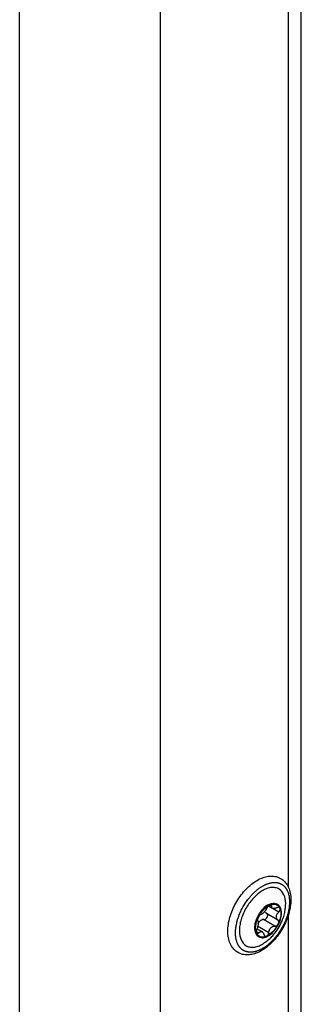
# Model space of a CAD drawing. Header units: millimetres. Extents: x -3787 to 418, y -511 to 3927.
# Tile 61 of 87: x -2919 to -2857, y 3206 to 3424. Entities that reach past the tile are written whole.
import ezdxf

# ---------------------------------------------------------------- set-up
doc = ezdxf.new("R2010")
doc.units = ezdxf.units.MM

msp = doc.modelspace()

# ---------------------------------------------------------------- linework, layer by layer
at = {"color": 7, "linetype": 'Continuous', "lineweight": 25}
for p, q in [((-2856.83, 3134.81), (-2856.83, 3767.69)), ((-2888.04, 3741.4), (-2888.04, 3067.11)), ((-2919.16, 3159.29), (-2919.16, 3715.19)), ((-2862.08, 3228.36), (-2862.15, 3228.4)), ((-2864.54, 3226.4), (-2862.02, 3224.94)), ((-2864.08, 3228), (-2863.1, 3227.44)), ((-2862.69, 3223.56), (-2865.21, 3225.01)), ((-2865.38, 3222.23), (-2866.65, 3222.96)), ((-2866.53, 3223.62), (-2864.01, 3222.16)), ((-2866.29, 3221.24), (-2866.21, 3221.2))]:
    msp.add_line(p, q, dxfattribs=at)
at = {"color": 8, "linetype": 'Continuous', "lineweight": 25}
for p, q in [((-2859.76, 3459.4), (-2859.76, 3232.21)), ((-2861.83, 3226.69), (-2864.09, 3227.99)), ((-2863.39, 3227.97), (-2863.7, 3228.15)), ((-2859.76, 3225.87), (-2859.76, 3138.12)), ((-2866.79, 3222.38), (-2866.23, 3222.05))]:
    msp.add_line(p, q, dxfattribs=at)
at = {"color": 7, "linetype": 'Continuous', "lineweight": 25, "flags": 128}
msp.add_lwpolyline([(-2866.29, 3221.24), (-2866.61, 3221.5), (-2867, 3222.17), (-2867.14, 3223.08), (-2867.03, 3224.14), (-2866.66, 3225.26), (-2866.08, 3226.35), (-2865.34, 3227.3)], dxfattribs=at)
at = {"color": 7, "linetype": 'Continuous', "lineweight": 25}
msp.add_arc((-2863.01, 3225.73), 2.81, 72.2796, 146.004, dxfattribs=at)
for points, knots in [([(-2873.1, 3222.47), (-2873.09, 3222.21), (-2873.07, 3221.46), (-2872.84, 3220.32), (-2872.33, 3219.14), (-2871.57, 3218.2), (-2870.62, 3217.56), (-2869.55, 3217.22), (-2868.4, 3217.18), (-2867.19, 3217.42), (-2865.94, 3217.94), (-2864.68, 3218.73), (-2863.47, 3219.77), (-2862.34, 3221.01), (-2861.34, 3222.41), (-2860.49, 3223.92), (-2859.83, 3225.51), (-2859.37, 3227.1), (-2859.13, 3228.67), (-2859.14, 3230.16), (-2859.4, 3231.52), (-2859.91, 3232.7), (-2860.67, 3233.64), (-2861.62, 3234.28), (-2862.69, 3234.62), (-2863.84, 3234.66), (-2865.05, 3234.43), (-2866.3, 3233.91), (-2867.56, 3233.12), (-2868.77, 3232.08), (-2869.9, 3230.84), (-2870.9, 3229.44), (-2871.75, 3227.92), (-2872.41, 3226.34), (-2872.87, 3224.74), (-2873.07, 3223.45), (-2873.09, 3222.71), (-2873.1, 3222.47)], [0, 0, 0, 0, 0.016069, 0.046467, 0.076764, 0.106196, 0.134365, 0.161762, 0.189137, 0.217278, 0.246426, 0.276225, 0.306198, 0.336106, 0.365938, 0.395743, 0.425581, 0.455504, 0.485583, 0.515876, 0.546366, 0.576666, 0.606101, 0.634274, 0.661671, 0.689045, 0.717184, 0.746329, 0.776127, 0.8061, 0.836008, 0.865841, 0.895645, 0.925483, 0.955406, 0.985484, 1, 1, 1, 1]), ([(-2867.7, 3230.57), (-2867.63, 3230.64), (-2867.51, 3230.77), (-2867.31, 3230.96), (-2867.12, 3231.14), (-2866.92, 3231.32), (-2866.73, 3231.49), (-2866.53, 3231.65), (-2866.32, 3231.81), (-2866.12, 3231.96), (-2865.92, 3232.1), (-2865.72, 3232.23), (-2865.51, 3232.36), (-2865.31, 3232.47), (-2865.1, 3232.58), (-2864.9, 3232.69), (-2864.7, 3232.78), (-2864.5, 3232.86), (-2864.29, 3232.94), (-2864.09, 3233.01), (-2863.9, 3233.06), (-2863.7, 3233.11), (-2863.51, 3233.15), (-2863.31, 3233.19), (-2863.12, 3233.21), (-2862.94, 3233.22), (-2862.75, 3233.23), (-2862.57, 3233.22), (-2862.39, 3233.21), (-2862.22, 3233.19), (-2862.05, 3233.16), (-2861.88, 3233.12), (-2861.72, 3233.07), (-2861.56, 3233.01), (-2861.41, 3232.95), (-2861.26, 3232.87), (-2861.11, 3232.79), (-2860.98, 3232.7), (-2860.84, 3232.59), (-2860.71, 3232.49), (-2860.59, 3232.37), (-2860.47, 3232.24), (-2860.36, 3232.11), (-2860.25, 3231.97), (-2860.15, 3231.82), (-2860.06, 3231.67), (-2859.97, 3231.51), (-2859.86, 3231.28), (-2859.75, 3230.98), (-2859.63, 3230.6), (-2859.54, 3230.19), (-2859.48, 3229.76), (-2859.44, 3229.31), (-2859.44, 3228.84), (-2859.46, 3228.36), (-2859.51, 3227.86), (-2859.58, 3227.35), (-2859.69, 3226.84), (-2859.82, 3226.32), (-2859.97, 3225.79), (-2860.16, 3225.26), (-2860.36, 3224.74), (-2860.59, 3224.21), (-2860.85, 3223.7), (-2861.12, 3223.19), (-2861.41, 3222.69), (-2861.73, 3222.21), (-2862.06, 3221.74), (-2862.4, 3221.29), (-2862.76, 3220.86), (-2863.01, 3220.59), (-2863.13, 3220.45)], [0, 0, 0, 0, 0.01087, 0.021741, 0.032611, 0.043481, 0.054352, 0.065222, 0.076093, 0.086963, 0.097833, 0.108704, 0.119574, 0.130444, 0.141315, 0.152185, 0.163055, 0.173926, 0.184796, 0.195666, 0.206537, 0.217407, 0.228278, 0.239148, 0.250018, 0.260889, 0.271759, 0.282629, 0.2935, 0.30437, 0.31524, 0.326111, 0.336981, 0.347851, 0.358722, 0.369592, 0.380463, 0.391333, 0.402203, 0.413074, 0.423944, 0.434814, 0.445685, 0.456555, 0.467425, 0.478296, 0.489166, 0.500036, 0.521774, 0.543512, 0.565249, 0.586987, 0.608724, 0.630462, 0.652199, 0.673937, 0.695674, 0.717412, 0.739149, 0.760887, 0.782625, 0.804362, 0.8261, 0.847837, 0.869575, 0.891312, 0.91305, 0.934787, 0.956525, 0.978262, 1, 1, 1, 1]), ([(-2863.13, 3220.45), (-2863.2, 3220.39), (-2863.32, 3220.26), (-2863.52, 3220.07), (-2863.71, 3219.88), (-2863.91, 3219.71), (-2864.1, 3219.54), (-2864.3, 3219.37), (-2864.51, 3219.22), (-2864.71, 3219.07), (-2864.91, 3218.93), (-2865.11, 3218.79), (-2865.32, 3218.67), (-2865.52, 3218.55), (-2865.73, 3218.44), (-2865.93, 3218.34), (-2866.13, 3218.25), (-2866.34, 3218.16), (-2866.54, 3218.09), (-2866.74, 3218.02), (-2866.93, 3217.96), (-2867.13, 3217.91), (-2867.33, 3217.87), (-2867.52, 3217.84), (-2867.71, 3217.82), (-2867.89, 3217.8), (-2868.08, 3217.8), (-2868.26, 3217.8), (-2868.44, 3217.81), (-2868.61, 3217.84), (-2868.78, 3217.87), (-2868.95, 3217.91), (-2869.11, 3217.96), (-2869.27, 3218.01), (-2869.42, 3218.08), (-2869.57, 3218.15), (-2869.72, 3218.24), (-2869.86, 3218.33), (-2869.99, 3218.43), (-2870.12, 3218.54), (-2870.24, 3218.66), (-2870.36, 3218.78), (-2870.47, 3218.91), (-2870.58, 3219.05), (-2870.68, 3219.2), (-2870.77, 3219.36), (-2870.86, 3219.52), (-2870.96, 3219.74), (-2871.07, 3220.01), (-2871.18, 3220.36), (-2871.27, 3220.73), (-2871.33, 3221.11), (-2871.37, 3221.5), (-2871.39, 3221.82), (-2871.39, 3222.24), (-2871.37, 3222.83), (-2871.27, 3223.55), (-2871.14, 3224.2), (-2870.95, 3224.98), (-2870.62, 3225.94), (-2870.02, 3227.32), (-2869.31, 3228.56), (-2868.66, 3229.45), (-2868.29, 3229.9), (-2868.09, 3230.14), (-2867.88, 3230.38), (-2867.75, 3230.52), (-2867.7, 3230.57)], [0, 0, 0, 0, 0.0108733, 0.0217466, 0.0326199, 0.0434932, 0.0543665, 0.0652398, 0.0761131, 0.0869864, 0.0978597, 0.108733, 0.1196063, 0.1304796, 0.1413529, 0.1522262, 0.1630995, 0.1739728, 0.1848462, 0.1957195, 0.2065928, 0.2174661, 0.2283394, 0.2392127, 0.250086, 0.2609593, 0.2718326, 0.2827059, 0.2935792, 0.3044525, 0.3153258, 0.3261991, 0.3370724, 0.3479457, 0.358819, 0.3696923, 0.3805656, 0.3914389, 0.4023122, 0.4131855, 0.4240588, 0.4349321, 0.4458054, 0.4566787, 0.467552, 0.4784253, 0.4892986, 0.5001719, 0.5199633, 0.5397549, 0.559557, 0.5793586, 0.5985892, 0.6177544, 0.6249171, 0.6561628, 0.6975253, 0.7182161, 0.7381568, 0.7953142, 0.8369998, 0.9096684, 0.9548102, 0.9624755, 0.9773461, 0.9913993, 1, 1, 1, 1]), ([(-2860.34, 3227.86), (-2860.32, 3228.09), (-2860.22, 3229.11), (-2860.58, 3230.62), (-2861.48, 3231.71), (-2862.51, 3232.12), (-2863.44, 3232.16), (-2864.45, 3231.92), (-2865.79, 3231.3), (-2866.75, 3230.42), (-2867.37, 3229.85)], [0, 0, 0, 0, 0.055652, 0.238095, 0.420539, 0.518751, 0.619048, 0.719344, 0.817557, 1, 1, 1, 1]), ([(-2867.37, 3229.85), (-2867.94, 3229.17), (-2868.82, 3228.11), (-2869.68, 3226.41), (-2870.18, 3225.05), (-2870.49, 3223.7), (-2870.6, 3222.09), (-2870.27, 3220.4), (-2869.35, 3219.32), (-2868.32, 3218.91), (-2867.39, 3218.86), (-2866.39, 3219.12), (-2865.51, 3219.46), (-2865.01, 3219.9), (-2864.85, 3220.04)], [0, 0, 0, 0, 0.131344, 0.202049, 0.274255, 0.34646, 0.417165, 0.548509, 0.679853, 0.750558, 0.822764, 0.894969, 0.965674, 1, 1, 1, 1]), ([(-2863.03, 3222.3), (-2862.67, 3222.68), (-2862.35, 3223.11), (-2861.81, 3224.05), (-2861.59, 3224.55), (-2861.3, 3225.53), (-2861.22, 3226.02), (-2861.22, 3226.9), (-2861.29, 3227.3), (-2861.59, 3227.95), (-2861.8, 3228.2), (-2862.34, 3228.51), (-2862.67, 3228.58), (-2863.37, 3228.51), (-2863.76, 3228.38), (-2864.52, 3227.93), (-2864.91, 3227.63), (-2865.26, 3227.25)], [0, 0, 0, 0, 0.125, 0.125, 0.25, 0.25, 0.375, 0.375, 0.5, 0.5, 0.625, 0.625, 0.75, 0.75, 0.875, 0.875, 1, 1, 1, 1]), ([(-2863.77, 3228.21), (-2863.29, 3228.42), (-2862.82, 3228.46), (-2862.04, 3228.22), (-2861.73, 3227.93), (-2861.54, 3227.52)], [0, 0, 0, 0, 0.5, 0.5, 1, 1, 1, 1]), ([(-2865.26, 3227.25), (-2865.61, 3226.88), (-2865.94, 3226.44), (-2866.48, 3225.51), (-2866.7, 3225.01), (-2866.99, 3224.02), (-2867.07, 3223.54), (-2867.07, 3222.65), (-2866.99, 3222.25), (-2866.7, 3221.61), (-2866.48, 3221.36), (-2865.94, 3221.04), (-2865.62, 3220.98), (-2864.91, 3221.05), (-2864.53, 3221.18), (-2863.76, 3221.62), (-2863.38, 3221.93), (-2863.03, 3222.3)], [0, 0, 0, 0, 0.125, 0.125, 0.25, 0.25, 0.375, 0.375, 0.5, 0.5, 0.625, 0.625, 0.75, 0.75, 0.875, 0.875, 1, 1, 1, 1]), ([(-2866.37, 3225.47), (-2866.07, 3226.09), (-2865.67, 3226.68), (-2864.76, 3227.64), (-2864.26, 3228), (-2863.77, 3228.21)], [0, 0, 0, 0, 0.5, 0.5, 1, 1, 1, 1]), ([(-2865.13, 3226.61), (-2865.15, 3226.59), (-2865.2, 3226.54), (-2865.27, 3226.47), (-2865.34, 3226.4), (-2865.42, 3226.34), (-2865.5, 3226.27), (-2865.59, 3226.21), (-2865.7, 3226.15), (-2865.76, 3226.13), (-2865.79, 3226.11)], [0, 0, 0, 0, 0.096136, 0.194084, 0.293936, 0.395784, 0.499709, 0.651567, 0.818287, 1, 1, 1, 1]), ([(-2864.47, 3227.51), (-2864.49, 3227.47), (-2864.52, 3227.41), (-2864.58, 3227.31), (-2864.64, 3227.22), (-2864.7, 3227.13), (-2864.78, 3227.02), (-2864.88, 3226.89), (-2865, 3226.75), (-2865.09, 3226.66), (-2865.13, 3226.61)], [0, 0, 0, 0, 0.1108911, 0.2163688, 0.3164576, 0.4111867, 0.5005903, 0.6725163, 0.8388489, 1, 1, 1, 1]), ([(-2864.77, 3226.68), (-2864.76, 3226.65), (-2864.73, 3226.6), (-2864.68, 3226.53), (-2864.62, 3226.46), (-2864.57, 3226.42), (-2864.54, 3226.4)], [0, 0, 0, 0, 0.227516, 0.469971, 0.727444, 1, 1, 1, 1]), ([(-2864.54, 3226.4), (-2864.53, 3226.39), (-2864.5, 3226.36), (-2864.47, 3226.33), (-2864.43, 3226.28), (-2864.4, 3226.23), (-2864.36, 3226.13), (-2864.33, 3226.01), (-2864.34, 3225.84), (-2864.37, 3225.67), (-2864.45, 3225.5), (-2864.55, 3225.34), (-2864.63, 3225.25), (-2864.68, 3225.21)], [0, 0, 0, 0, 0.0441403, 0.08853, 0.1334252, 0.195741, 0.2583653, 0.379428, 0.5002616, 0.6249279, 0.7494239, 0.8745392, 1, 1, 1, 1]), ([(-2863.77, 3228.21), (-2863.79, 3228.2), (-2863.84, 3228.18), (-2863.9, 3228.14), (-2863.97, 3228.1), (-2864.03, 3228.05), (-2864.1, 3227.99), (-2864.17, 3227.92), (-2864.25, 3227.83), (-2864.33, 3227.73), (-2864.41, 3227.62), (-2864.45, 3227.55), (-2864.47, 3227.51)], [0, 0, 0, 0, 0.084084, 0.167114, 0.249666, 0.332343, 0.415764, 0.500551, 0.619332, 0.738029, 0.870001, 1, 1, 1, 1]), ([(-2863.39, 3227.97), (-2863.38, 3227.99), (-2863.38, 3228.03), (-2863.38, 3228.08), (-2863.4, 3228.14), (-2863.42, 3228.18), (-2863.47, 3228.23), (-2863.55, 3228.26), (-2863.65, 3228.25), (-2863.73, 3228.22), (-2863.77, 3228.21)], [0, 0, 0, 0, 0.086738, 0.173874, 0.262412, 0.381161, 0.500077, 0.668064, 0.833077, 1, 1, 1, 1]), ([(-2862.25, 3227.62), (-2862.29, 3227.6), (-2862.36, 3227.57), (-2862.46, 3227.53), (-2862.56, 3227.49), (-2862.64, 3227.47), (-2862.78, 3227.44), (-2862.95, 3227.43), (-2863.13, 3227.46), (-2863.26, 3227.53), (-2863.35, 3227.63), (-2863.38, 3227.73), (-2863.4, 3227.84), (-2863.39, 3227.92), (-2863.39, 3227.97)], [0, 0, 0, 0, 0.055463, 0.108219, 0.15828, 0.205661, 0.250379, 0.378158, 0.499894, 0.621702, 0.749594, 0.8256, 0.909047, 1, 1, 1, 1]), ([(-2862.02, 3224.94), (-2862.05, 3224.96), (-2862.1, 3225), (-2862.16, 3225.07), (-2862.21, 3225.14), (-2862.25, 3225.21), (-2862.31, 3225.33), (-2862.35, 3225.51), (-2862.36, 3225.75), (-2862.3, 3226), (-2862.21, 3226.21), (-2862.09, 3226.4), (-2861.98, 3226.55), (-2861.88, 3226.64), (-2861.83, 3226.69)], [0, 0, 0, 0, 0.055463, 0.108219, 0.15828, 0.205661, 0.250379, 0.378158, 0.499894, 0.621702, 0.749594, 0.8256, 0.909047, 1, 1, 1, 1]), ([(-2861.54, 3227.52), (-2861.55, 3227.53), (-2861.57, 3227.57), (-2861.61, 3227.61), (-2861.65, 3227.65), (-2861.7, 3227.68), (-2861.76, 3227.7), (-2861.83, 3227.71), (-2861.91, 3227.72), (-2862.02, 3227.7), (-2862.13, 3227.67), (-2862.21, 3227.63), (-2862.25, 3227.62)], [0, 0, 0, 0, 0.084084, 0.167114, 0.249666, 0.332343, 0.415764, 0.500551, 0.619332, 0.738029, 0.870001, 1, 1, 1, 1]), ([(-2861.54, 3227.52), (-2861.36, 3227.1), (-2861.29, 3226.56), (-2861.42, 3225.36), (-2861.62, 3224.71), (-2861.91, 3224.09)], [0, 0, 0, 0, 0.5, 0.5, 1, 1, 1, 1]), ([(-2861.83, 3226.69), (-2861.81, 3226.71), (-2861.77, 3226.76), (-2861.71, 3226.83), (-2861.65, 3226.92), (-2861.59, 3227.02), (-2861.54, 3227.14), (-2861.51, 3227.27), (-2861.51, 3227.41), (-2861.53, 3227.48), (-2861.54, 3227.52)], [0, 0, 0, 0, 0.088673, 0.177747, 0.268293, 0.392295, 0.51654, 0.678897, 0.838585, 1, 1, 1, 1]), ([(-2861.74, 3223.39), (-2861.46, 3223.92), (-2861.07, 3224.68), (-2860.67, 3225.87), (-2860.43, 3226.81), (-2860.36, 3227.54), (-2860.33, 3227.86)], [0, 0, 0, 0, 0.379412, 0.535557, 0.795638, 1, 1, 1, 1]), ([(-2866.74, 3222.04), (-2866.93, 3222.45), (-2866.99, 3223), (-2866.86, 3224.19), (-2866.67, 3224.85), (-2866.37, 3225.47)], [0, 0, 0, 0, 0.5, 0.5, 1, 1, 1, 1]), ([(-2866.46, 3224.73), (-2866.45, 3224.72), (-2866.43, 3224.7), (-2866.41, 3224.66), (-2866.39, 3224.62), (-2866.38, 3224.58), (-2866.36, 3224.5), (-2866.35, 3224.38), (-2866.35, 3224.18), (-2866.37, 3223.92), (-2866.43, 3223.65), (-2866.49, 3223.41), (-2866.56, 3223.19), (-2866.62, 3223.05), (-2866.65, 3222.98)], [0, 0, 0, 0, 0.046074, 0.09015, 0.132234, 0.172336, 0.210462, 0.318499, 0.420284, 0.562638, 0.709748, 0.796787, 0.893499, 1, 1, 1, 1]), ([(-2866.37, 3225.47), (-2866.38, 3225.44), (-2866.41, 3225.39), (-2866.44, 3225.31), (-2866.47, 3225.23), (-2866.49, 3225.15), (-2866.5, 3225.08), (-2866.52, 3225), (-2866.52, 3224.92), (-2866.51, 3224.84), (-2866.5, 3224.77), (-2866.47, 3224.74), (-2866.46, 3224.73)], [0, 0, 0, 0, 0.084084, 0.167114, 0.249666, 0.332343, 0.415764, 0.500551, 0.619332, 0.738029, 0.870001, 1, 1, 1, 1]), ([(-2866.43, 3224.09), (-2866.41, 3224.12), (-2866.38, 3224.18), (-2866.32, 3224.28), (-2866.26, 3224.37), (-2866.2, 3224.45), (-2866.13, 3224.54), (-2866.03, 3224.64), (-2865.91, 3224.76), (-2865.76, 3224.88), (-2865.65, 3224.93), (-2865.6, 3224.96)], [0, 0, 0, 0, 0.084186, 0.167343, 0.249994, 0.332667, 0.415891, 0.500188, 0.66741, 0.8326, 1, 1, 1, 1]), ([(-2865.79, 3226.11), (-2865.81, 3226.11), (-2865.84, 3226.1), (-2865.89, 3226.07), (-2865.94, 3226.03), (-2866.01, 3225.98), (-2866.1, 3225.89), (-2866.19, 3225.78), (-2866.29, 3225.63), (-2866.34, 3225.52), (-2866.37, 3225.47)], [0, 0, 0, 0, 0.086738, 0.173874, 0.262412, 0.381161, 0.500077, 0.668064, 0.833077, 1, 1, 1, 1]), ([(-2865.21, 3225.01), (-2865.24, 3225.01), (-2865.29, 3225.01), (-2865.37, 3225.01), (-2865.45, 3225), (-2865.53, 3224.98), (-2865.58, 3224.97), (-2865.6, 3224.96)], [0, 0, 0, 0, 0.219257, 0.428851, 0.628814, 0.819183, 1, 1, 1, 1]), ([(-2865.21, 3225.01), (-2865.18, 3225.01), (-2865.14, 3225.01), (-2865.06, 3225.02), (-2864.99, 3225.03), (-2864.92, 3225.06), (-2864.86, 3225.09), (-2864.79, 3225.12), (-2864.73, 3225.16), (-2864.7, 3225.2), (-2864.68, 3225.21)], [0, 0, 0, 0, 0.136747, 0.270081, 0.400029, 0.526616, 0.649874, 0.769834, 0.88653, 1, 1, 1, 1]), ([(-2862.16, 3223.76), (-2862.14, 3223.78), (-2862.1, 3223.81), (-2862.05, 3223.88), (-2862, 3223.94), (-2861.95, 3224.01), (-2861.93, 3224.06), (-2861.91, 3224.09)], [0, 0, 0, 0, 0.201766, 0.401419, 0.600198, 0.799329, 1, 1, 1, 1]), ([(-2861.91, 3224.09), (-2861.9, 3224.11), (-2861.88, 3224.17), (-2861.85, 3224.25), (-2861.83, 3224.33), (-2861.82, 3224.42), (-2861.82, 3224.5), (-2861.82, 3224.59), (-2861.84, 3224.68), (-2861.89, 3224.78), (-2861.94, 3224.87), (-2862, 3224.92), (-2862.02, 3224.94)], [0, 0, 0, 0, 0.084084, 0.167115, 0.249667, 0.332343, 0.415764, 0.500551, 0.619332, 0.738029, 0.870001, 1, 1, 1, 1]), ([(-2866.65, 3222.98), (-2866.66, 3222.95), (-2866.68, 3222.9), (-2866.72, 3222.81), (-2866.75, 3222.71), (-2866.77, 3222.59), (-2866.79, 3222.45), (-2866.8, 3222.3), (-2866.78, 3222.15), (-2866.75, 3222.08), (-2866.74, 3222.04)], [0, 0, 0, 0, 0.086738, 0.173874, 0.262412, 0.381161, 0.500077, 0.668064, 0.833077, 1, 1, 1, 1]), ([(-2866.74, 3222.04), (-2866.73, 3222.02), (-2866.71, 3221.99), (-2866.68, 3221.95), (-2866.65, 3221.91), (-2866.61, 3221.89), (-2866.57, 3221.88), (-2866.51, 3221.88), (-2866.45, 3221.89), (-2866.38, 3221.92), (-2866.3, 3221.97), (-2866.26, 3222.03), (-2866.23, 3222.05)], [0, 0, 0, 0, 0.084084, 0.167114, 0.249666, 0.332343, 0.415763, 0.500551, 0.619331, 0.738029, 0.870001, 1, 1, 1, 1]), ([(-2864.51, 3221.35), (-2865, 3221.14), (-2865.47, 3221.1), (-2866.24, 3221.34), (-2866.55, 3221.62), (-2866.74, 3222.04)], [0, 0, 0, 0, 0.5, 0.5, 1, 1, 1, 1]), ([(-2866.23, 3222.05), (-2866.21, 3222.08), (-2866.17, 3222.13), (-2866.1, 3222.19), (-2866.04, 3222.24), (-2865.98, 3222.28), (-2865.88, 3222.33), (-2865.75, 3222.36), (-2865.59, 3222.34), (-2865.43, 3222.26), (-2865.31, 3222.14), (-2865.22, 3222.01), (-2865.15, 3221.87), (-2865.11, 3221.76), (-2865.1, 3221.7)], [0, 0, 0, 0, 0.055463, 0.108219, 0.15828, 0.205661, 0.250379, 0.378158, 0.499894, 0.621702, 0.749594, 0.8256, 0.909047, 1, 1, 1, 1]), ([(-2864.83, 3220.01), (-2864.59, 3220.17), (-2864.06, 3220.53), (-2863.34, 3221.24), (-2862.5, 3222.18), (-2862.03, 3222.93), (-2861.74, 3223.39)], [0, 0, 0, 0, 0.185723, 0.424274, 0.652164, 1, 1, 1, 1]), ([(-2864.24, 3221.57), (-2864.23, 3221.59), (-2864.2, 3221.62), (-2864.16, 3221.69), (-2864.12, 3221.76), (-2864.08, 3221.86), (-2864.03, 3221.99), (-2864.02, 3222.11), (-2864.01, 3222.16)], [0, 0, 0, 0, 0.1186566, 0.2366593, 0.354757, 0.473716, 0.739027, 1, 1, 1, 1]), ([(-2864.01, 3222.16), (-2864.01, 3222.2), (-2864, 3222.29), (-2863.98, 3222.4), (-2863.95, 3222.51), (-2863.92, 3222.62), (-2863.87, 3222.75), (-2863.8, 3222.89), (-2863.7, 3223.05), (-2863.62, 3223.14), (-2863.58, 3223.19)], [0, 0, 0, 0, 0.110891, 0.216369, 0.316458, 0.411187, 0.50059, 0.672516, 0.838849, 1, 1, 1, 1]), ([(-2863.58, 3223.19), (-2863.56, 3223.21), (-2863.51, 3223.26), (-2863.43, 3223.33), (-2863.34, 3223.39), (-2863.25, 3223.44), (-2863.14, 3223.49), (-2863.01, 3223.53), (-2862.85, 3223.56), (-2862.75, 3223.56), (-2862.69, 3223.56)], [0, 0, 0, 0, 0.096136, 0.194084, 0.293936, 0.395784, 0.499709, 0.651567, 0.818287, 1, 1, 1, 1]), ([(-2862.69, 3223.56), (-2862.67, 3223.56), (-2862.62, 3223.55), (-2862.55, 3223.56), (-2862.48, 3223.58), (-2862.39, 3223.61), (-2862.28, 3223.66), (-2862.2, 3223.73), (-2862.16, 3223.76)], [0, 0, 0, 0, 0.13071, 0.261256, 0.392902, 0.526927, 0.763641, 1, 1, 1, 1]), ([(-2865.1, 3221.7), (-2865.09, 3221.68), (-2865.07, 3221.62), (-2865.04, 3221.55), (-2865, 3221.48), (-2864.94, 3221.42), (-2864.86, 3221.35), (-2864.76, 3221.31), (-2864.64, 3221.3), (-2864.55, 3221.33), (-2864.51, 3221.35)], [0, 0, 0, 0, 0.086738, 0.173874, 0.262412, 0.381161, 0.500077, 0.668064, 0.833077, 1, 1, 1, 1]), ([(-2864.51, 3221.35), (-2864.49, 3221.36), (-2864.45, 3221.37), (-2864.4, 3221.41), (-2864.34, 3221.46), (-2864.29, 3221.51), (-2864.26, 3221.55), (-2864.24, 3221.57)], [0, 0, 0, 0, 0.200671, 0.399802, 0.598581, 0.798234, 1, 1, 1, 1])]:
    msp.add_open_spline(points, degree=3, knots=knots, dxfattribs=at)
for points in [[(-2861.91, 3224.09), (-2862.21, 3223.46), (-2862.62, 3222.88), (-2863.07, 3222.4)], [(-2863.07, 3222.4), (-2863.52, 3221.92), (-2864.03, 3221.55), (-2864.51, 3221.35)]]:
    msp.add_open_spline(points, degree=3, dxfattribs=at)

doc.saveas('drawing.dxf')
